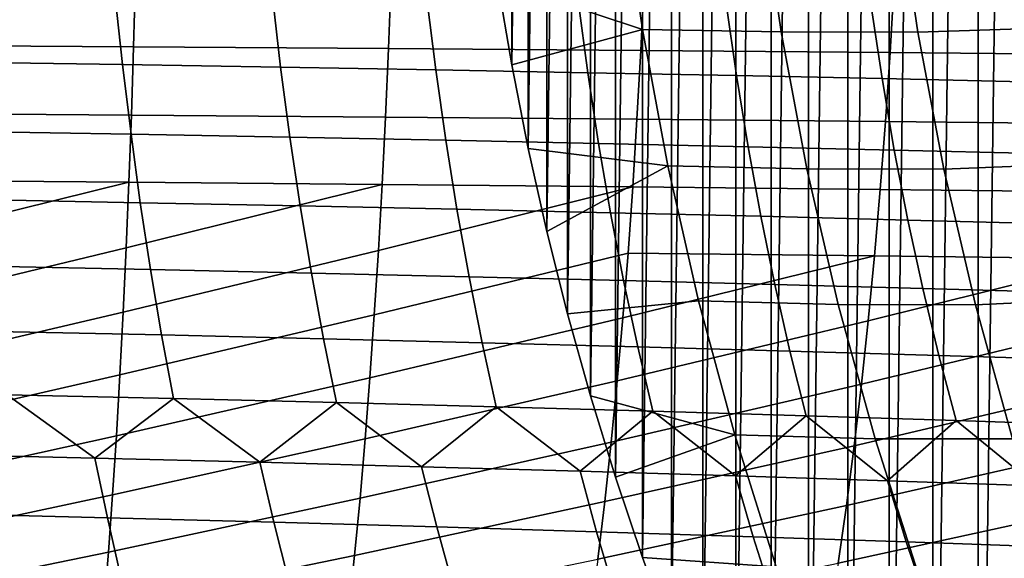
# Model space of a CAD drawing. Header units: metres. Extents: x -166 to 33, y -71 to 34.
# Tile 141 of 256: x -27.37 to -20.43, y -7.62 to -3.83. Entities that reach past the tile are written whole.
import ezdxf

# ---------------------------------------------------------------- set-up
doc = ezdxf.new("R2010")
doc.units = ezdxf.units.M
doc.layers.add('solid_12208131', color=7, linetype='CONTINUOUS')

msp = doc.modelspace()

# ---------------------------------------------------------------- linework, layer by layer
at = {"layer": 'solid_12208131'}
for points in [[(-20.615294, -12.464385, -0.2), (-20.615294, 12.464385, -0.2), (-20.280628, 12.971741, -0.2)], [(-20.280628, -12.971741, -0.2), (-20.615294, -12.464385, -0.2), (-20.280628, 12.971741, -0.2)], [(-20.936022, -11.949831, -0.2), (-20.936022, 11.94983, -0.2), (-20.615294, 12.464385, -0.2)], [(-20.615294, -12.464385, -0.2), (-20.936022, -11.949831, -0.2), (-20.615294, 12.464385, -0.2)], [(-21.242388, -11.42879, -0.2), (-21.242388, 11.42879, -0.2), (-20.936022, 11.94983, -0.2)], [(-20.936022, -11.949831, -0.2), (-21.242388, -11.42879, -0.2), (-20.936022, 11.94983, -0.2)], [(-21.53433, -10.90166, -0.2), (-21.53433, 10.90166, -0.2), (-21.242388, 11.42879, -0.2)], [(-21.242388, -11.42879, -0.2), (-21.53433, -10.90166, -0.2), (-21.242388, 11.42879, -0.2)], [(-21.811815, -10.368557, -0.2), (-21.811815, 10.368557, -0.2), (-21.53433, 10.90166, -0.2)], [(-21.53433, -10.90166, -0.2), (-21.811815, -10.368557, -0.2), (-21.53433, 10.90166, -0.2)], [(-22.07472, -9.829902, -0.2), (-22.07472, 9.829902, -0.2), (-21.811815, 10.368557, -0.2)], [(-21.811815, -10.368557, -0.2), (-22.07472, -9.829902, -0.2), (-21.811815, 10.368557, -0.2)], [(-22.323078, -9.285628, -0.2), (-22.323078, 9.285628, -0.2), (-22.07472, 9.829902, -0.2)], [(-22.07472, -9.829902, -0.2), (-22.323078, -9.285628, -0.2), (-22.07472, 9.829902, -0.2)], [(-22.556929, -8.73564, -0.2), (-22.556929, 8.73564, -0.2), (-22.323078, 9.285628, -0.2)], [(-22.323078, -9.285628, -0.2), (-22.556929, -8.73564, -0.2), (-22.323078, 9.285628, -0.2)], [(-22.776293, -8.179981, -0.2), (-22.776293, 8.179981, -0.2), (-22.556929, 8.73564, -0.2)], [(-22.556929, -8.73564, -0.2), (-22.776293, -8.179981, -0.2), (-22.556929, 8.73564, -0.2)], [(-22.981205, -7.618655, -0.2), (-22.981205, 7.618655, -0.2), (-22.776293, 8.179981, -0.2)], [(-22.776293, -8.179981, -0.2), (-22.981205, -7.618655, -0.2), (-22.776293, 8.179981, -0.2)], [(-23.171642, -7.05174, -0.2), (-23.171642, 7.05174, -0.2), (-22.981205, 7.618655, -0.2)], [(-22.981205, -7.618655, -0.2), (-23.171642, -7.05174, -0.2), (-22.981205, 7.618655, -0.2)], [(-23.347607, -6.479238, -0.2), (-23.347607, 6.479238, -0.2), (-23.171642, 7.05174, -0.2)], [(-23.171642, -7.05174, -0.2), (-23.347607, -6.479238, -0.2), (-23.171642, 7.05174, -0.2)], [(-23.508825, -5.901832, -0.2), (-23.508825, 5.901832, -0.2), (-23.347607, 6.479238, -0.2)], [(-23.347607, -6.479238, -0.2), (-23.508825, -5.901832, -0.2), (-23.347607, 6.479238, -0.2)], [(-23.655209, -5.319853, -0.2), (-23.655209, 5.319853, -0.2), (-23.508825, 5.901832, -0.2)], [(-23.508825, -5.901832, -0.2), (-23.655209, -5.319853, -0.2), (-23.508825, 5.901832, -0.2)], [(-23.786388, -4.734622, -0.2), (-23.786388, 4.734622, -0.2), (-23.655209, 5.319853, -0.2)], [(-23.655209, -5.319853, -0.2), (-23.786388, -4.734622, -0.2), (-23.655209, 5.319853, -0.2)], [(-23.902336, -4.146429, -0.2), (-23.902336, 4.146429, -0.2), (-23.786388, 4.734622, -0.2)], [(-23.786388, -4.734622, -0.2), (-23.902336, -4.146429, -0.2), (-23.786388, 4.734622, -0.2)], [(-23.902336, -4.146429, -0.2), (-24.00296, -3.555668, -0.2), (-23.902336, 4.146429, -0.2)], [(-22.981548, -3.896049, 3.459718), (-23.120697, -2.927927, 3.489275), (-24.088131, -2.963465, -0.2), (-24.00296, -3.555668, -0.2)], [(-23.120697, -2.927927, 3.489275), (-22.981548, -3.896049, 3.459718), (-22.004087, -3.913568, 7.17667), (-22.145628, -2.941242, 7.206524)], [(-21.040848, -3.914866, 10.881498), (-21.183645, -2.942316, 10.911304), (-22.145628, -2.941242, 7.206524), (-22.004087, -3.913568, 7.17667)], [(-20.096285, -3.884884, 14.575468), (-20.23807, -2.919783, 14.604654), (-21.183645, -2.942316, 10.911304), (-21.040848, -3.914866, 10.881498)], [(-26.566856, -4.01836, 254.825302), (-26.553789, -3.528572, 254.971252), (-28.372623, -3.518358, 255.723007), (-28.380827, -4.00671, 255.576797)], [(-24.770731, -4.030996, 254.02211), (-24.752726, -3.539651, 254.167679), (-26.553789, -3.528572, 254.971252), (-26.566856, -4.01836, 254.825302)], [(-22.993271, -4.044605, 253.166), (-22.97024, -3.551586, 253.311066), (-24.752726, -3.539651, 254.167679), (-24.770731, -4.030996, 254.02211)], [(-22.981548, -3.896049, 3.459718), (-24.00296, -3.555668, -0.2), (-23.902336, -4.146429, -0.2)], [(-21.236637, -4.059172, 252.2565), (-21.208437, -3.564363, 252.400879), (-22.97024, -3.551586, 253.311066), (-22.993271, -4.044605, 253.166)], [(-19.505283, -4.074685, 251.29451), (-19.471792, -3.577971, 251.438034), (-21.208437, -3.564363, 252.400879), (-21.236637, -4.059172, 252.2565)], [(-26.698471, -3.644536, 233.605225), (-26.644979, -4.144315, 233.744522), (-27.782406, -4.126797, 234.560104), (-27.830818, -3.629119, 234.419617)], [(-25.588932, -3.660679, 232.751099), (-25.530523, -4.162661, 232.889114), (-26.644979, -4.144315, 233.744522), (-26.698471, -3.644536, 233.605225)], [(-24.500759, -3.677501, 231.857361), (-24.437571, -4.181779, 231.994049), (-25.530523, -4.162661, 232.889114), (-25.588932, -3.660679, 232.751099)], [(-23.434397, -3.694952, 230.925323), (-23.366537, -4.201617, 231.060593), (-24.437571, -4.181779, 231.994049), (-24.500759, -3.677501, 231.857361)], [(-22.390614, -3.712986, 229.956451), (-22.318174, -4.222118, 230.090225), (-23.366537, -4.201617, 231.060593), (-23.434397, -3.694952, 230.925323)], [(-21.369991, -3.731553, 228.952194), (-21.29307, -4.243228, 229.084412), (-22.318174, -4.222118, 230.090225), (-22.390614, -3.712986, 229.956451)], [(-20.372791, -3.750607, 227.913879), (-20.291483, -4.264893, 228.044449), (-21.29307, -4.243228, 229.084412), (-21.369991, -3.731553, 228.952194)], [(-19.914747, -4.843022, 14.538098), (-20.096285, -3.884884, 14.575468), (-21.040848, -3.914866, 10.881498), (-20.858015, -4.880399, 10.843336)], [(-22.803371, -4.857467, 3.421871), (-22.981548, -3.896049, 3.459718), (-23.902336, -4.146429, -0.2), (-23.786388, -4.734622, -0.2)], [(-22.981548, -3.896049, 3.459718), (-22.803371, -4.857467, 3.421871), (-21.822855, -4.878994, 7.138445), (-22.004087, -3.913568, 7.17667)], [(-20.858015, -4.880399, 10.843336), (-21.040848, -3.914866, 10.881498), (-22.004087, -3.913568, 7.17667), (-21.822855, -4.878994, 7.138445)], [(-26.58205, -4.500317, 254.660568), (-26.566856, -4.01836, 254.825302), (-28.380827, -4.00671, 255.576797), (-28.390532, -4.487245, 255.411758)], [(-24.791498, -4.514492, 253.857819), (-24.770731, -4.030996, 254.02211), (-26.566856, -4.01836, 254.825302), (-26.58205, -4.500317, 254.660568)], [(-23.019714, -4.529755, 253.002289), (-22.993271, -4.044605, 253.166), (-24.770731, -4.030996, 254.02211), (-24.791498, -4.514492, 253.857819)], [(-21.268919, -4.54609, 252.093567), (-21.236637, -4.059172, 252.2565), (-22.993271, -4.044605, 253.166), (-23.019714, -4.529755, 253.002289)], [(-19.543533, -4.563482, 251.132538), (-19.505283, -4.074685, 251.29451), (-21.236637, -4.059172, 252.2565), (-21.268919, -4.54609, 252.093567)], [(-26.644979, -4.144315, 233.744522), (-26.585028, -4.635722, 233.901871), (-27.728201, -4.616143, 234.718811), (-27.782406, -4.126797, 234.560104)], [(-25.530523, -4.162661, 232.889114), (-25.465008, -4.656229, 233.045044), (-26.585028, -4.635722, 233.901871), (-26.644979, -4.144315, 233.744522)], [(-24.437571, -4.181779, 231.994049), (-24.36665, -4.677603, 232.148483), (-25.465008, -4.656229, 233.045044), (-25.530523, -4.162661, 232.889114)], [(-23.366537, -4.201617, 231.060593), (-23.290327, -4.699783, 231.213425), (-24.36665, -4.677603, 232.148483), (-24.437571, -4.181779, 231.994049)], [(-22.318174, -4.222118, 230.090225), (-22.236786, -4.722708, 230.241379), (-23.290327, -4.699783, 231.213425), (-23.366537, -4.201617, 231.060593)], [(-21.29307, -4.243228, 229.084412), (-21.20661, -4.746317, 229.233795), (-22.236786, -4.722708, 230.241379), (-22.318174, -4.222118, 230.090225)], [(-20.291483, -4.264893, 228.044449), (-20.200062, -4.770548, 228.192001), (-21.20661, -4.746317, 229.233795), (-21.29307, -4.243228, 229.084412)], [(-26.599421, -4.973483, 254.47731), (-26.58205, -4.500317, 254.660568), (-28.390532, -4.487245, 255.411758), (-28.401793, -4.959006, 255.228134)], [(-24.815071, -4.989177, 253.675049), (-24.791498, -4.514492, 253.857819), (-26.58205, -4.500317, 254.660568), (-26.599421, -4.973483, 254.47731)], [(-23.049606, -5.006071, 252.820175), (-23.019714, -4.529755, 253.002289), (-24.791498, -4.514492, 253.857819), (-24.815071, -4.989177, 253.675049)], [(-21.305307, -5.024148, 251.912338), (-21.268919, -4.54609, 252.093567), (-23.019714, -4.529755, 253.002289), (-23.049606, -5.006071, 252.820175)], [(-19.586563, -5.043393, 250.952408), (-19.543533, -4.563482, 251.132538), (-21.268919, -4.54609, 252.093567), (-21.305307, -5.024148, 251.912338)], [(-26.585028, -4.635722, 233.901871), (-26.519428, -5.117741, 234.077545), (-27.669033, -5.096148, 234.895981), (-27.728201, -4.616143, 234.718811)], [(-25.465008, -4.656229, 233.045044), (-25.393177, -5.140362, 233.219162), (-26.519428, -5.117741, 234.077545), (-26.585028, -4.635722, 233.901871)], [(-24.36665, -4.677603, 232.148483), (-24.288769, -5.163944, 232.320938), (-25.393177, -5.140362, 233.219162), (-25.465008, -4.656229, 233.045044)], [(-23.290327, -4.699783, 231.213425), (-23.20653, -5.188419, 231.384125), (-24.288769, -5.163944, 232.320938), (-24.36665, -4.677603, 232.148483)], [(-22.236786, -4.722708, 230.241379), (-22.147192, -5.213719, 230.410217), (-23.20653, -5.188419, 231.384125), (-23.290327, -4.699783, 231.213425)], [(-22.803371, -4.857467, 3.421871), (-23.786388, -4.734622, -0.2), (-23.655209, -5.319853, -0.2)], [(-21.20661, -4.746317, 229.233795), (-21.111341, -5.239778, 229.400696), (-22.147192, -5.213719, 230.410217), (-22.236786, -4.722708, 230.241379)], [(-20.200062, -4.770548, 228.192001), (-20.099239, -5.266526, 228.356873), (-21.111341, -5.239778, 229.400696), (-21.20661, -4.746317, 229.233795)], [(-19.693796, -5.792465, 14.492617), (-19.914747, -4.843022, 14.538098), (-20.858015, -4.880399, 10.843336), (-20.635485, -5.83717, 10.796887)], [(-22.803371, -4.857467, 3.421871), (-23.655209, -5.319853, -0.2), (-23.508825, -5.901832, -0.2), (-22.586489, -5.810515, 3.375803)], [(-22.803371, -4.857467, 3.421871), (-22.586489, -5.810515, 3.375803), (-21.602266, -5.835801, 7.091918), (-21.822855, -4.878994, 7.138445)], [(-20.635485, -5.83717, 10.796887), (-20.858015, -4.880399, 10.843336), (-21.822855, -4.878994, 7.138445), (-21.602266, -5.835801, 7.091918)], [(-28.429003, -5.872796, 254.806946), (-26.618956, -5.436997, 254.27594), (-26.599421, -4.973483, 254.47731), (-28.414614, -5.421136, 255.026367)], [(-28.414614, -5.421136, 255.026367), (-26.599421, -4.973483, 254.47731), (-28.401793, -4.959006, 255.228134)], [(-26.640652, -5.890021, 254.056961), (-24.841427, -5.454188, 253.474228), (-24.815071, -4.989177, 253.675049), (-26.618956, -5.436997, 254.27594)], [(-26.618956, -5.436997, 254.27594), (-24.815071, -4.989177, 253.675049), (-26.599421, -4.973483, 254.47731)], [(-24.841427, -5.454188, 253.474228), (-23.049606, -5.006071, 252.820175), (-24.815071, -4.989177, 253.675049)], [(-24.870543, -5.908684, 253.255875), (-23.082909, -5.472689, 252.620102), (-23.049606, -5.006071, 252.820175), (-24.841427, -5.454188, 253.474228)], [(-21.345753, -5.492481, 251.713257), (-21.305307, -5.024148, 251.912338), (-23.049606, -5.006071, 252.820175), (-23.082909, -5.472689, 252.620102)], [(-19.634304, -5.513548, 250.754532), (-19.586563, -5.043393, 250.952408), (-21.305307, -5.024148, 251.912338), (-21.345753, -5.492481, 251.713257)], [(-26.519428, -5.117741, 234.077545), (-26.447466, -5.589491, 234.270416), (-27.604137, -5.565933, 235.090485), (-27.669033, -5.096148, 234.895981)], [(-25.393177, -5.140362, 233.219162), (-25.314363, -5.614175, 233.410294), (-26.447466, -5.589491, 234.270416), (-26.519428, -5.117741, 234.077545)], [(-24.288769, -5.163944, 232.320938), (-24.203304, -5.639914, 232.510239), (-25.314363, -5.614175, 233.410294), (-25.393177, -5.140362, 233.219162)], [(-23.20653, -5.188419, 231.384125), (-23.114561, -5.666631, 231.571503), (-24.203304, -5.639914, 232.510239), (-24.288769, -5.163944, 232.320938)], [(-22.147192, -5.213719, 230.410217), (-22.048855, -5.694253, 230.595566), (-23.114561, -5.666631, 231.571503), (-23.20653, -5.188419, 231.384125)], [(-21.111341, -5.239778, 229.400696), (-21.006767, -5.722706, 229.583893), (-22.048855, -5.694253, 230.595566), (-22.147192, -5.213719, 230.410217)], [(-20.099239, -5.266526, 228.356873), (-19.988565, -5.751916, 228.537827), (-21.006767, -5.722706, 229.583893), (-21.111341, -5.239778, 229.400696)], [(-28.443933, -6.313156, 254.569946), (-26.640652, -5.890021, 254.056961), (-26.618956, -5.436997, 254.27594), (-28.429003, -5.872796, 254.806946)], [(-26.663486, -6.331723, 253.820419), (-24.870543, -5.908684, 253.255875), (-24.841427, -5.454188, 253.474228), (-26.640652, -5.890021, 254.056961)], [(-24.901409, -6.351832, 253.019989), (-23.119585, -5.928763, 252.402573), (-23.082909, -5.472689, 252.620102), (-24.870543, -5.908684, 253.255875)], [(-23.119585, -5.928763, 252.402573), (-21.345753, -5.492481, 251.713257), (-23.082909, -5.472689, 252.620102)], [(-23.158638, -6.373462, 252.167557), (-21.390202, -5.950241, 251.496796), (-21.345753, -5.492481, 251.713257), (-23.119585, -5.928763, 252.402573)], [(-21.437672, -6.396592, 251.262939), (-19.686689, -5.973096, 250.539398), (-19.634304, -5.513548, 250.754532), (-21.390202, -5.950241, 251.496796)], [(-21.390202, -5.950241, 251.496796), (-19.634304, -5.513548, 250.754532), (-21.345753, -5.492481, 251.713257)], [(-26.447466, -5.589491, 234.270416), (-26.369431, -6.050092, 234.480042), (-27.533794, -6.024623, 235.30188), (-27.604137, -5.565933, 235.090485)], [(-25.314363, -5.614175, 233.410294), (-25.228868, -6.076786, 233.618027), (-26.369431, -6.050092, 234.480042), (-26.447466, -5.589491, 234.270416)], [(-24.203304, -5.639914, 232.510239), (-24.110567, -6.104624, 232.716003), (-25.228868, -6.076786, 233.618027), (-25.314363, -5.614175, 233.410294)], [(-23.114561, -5.666631, 231.571503), (-23.014748, -6.133526, 231.775146), (-24.110567, -6.104624, 232.716003), (-24.203304, -5.639914, 232.510239)], [(-22.048855, -5.694253, 230.595566), (-21.94211, -6.163413, 230.796982), (-23.014748, -6.133526, 231.775146), (-23.114561, -5.666631, 231.571503)], [(-21.006767, -5.722706, 229.583893), (-20.893238, -6.194202, 229.782974), (-21.94211, -6.163413, 230.796982), (-22.048855, -5.694253, 230.595566)], [(-19.988565, -5.751916, 228.537827), (-19.868395, -6.225815, 228.734482), (-20.893238, -6.194202, 229.782974), (-21.006767, -5.722706, 229.583893)], [(-22.331228, -6.753528, 3.321582), (-22.586489, -5.810515, 3.375803), (-23.508825, -5.901832, -0.2), (-23.347607, -6.479238, -0.2)], [(-22.586489, -5.810515, 3.375803), (-22.331228, -6.753528, 3.321582), (-21.342659, -6.782276, 7.037161), (-21.602266, -5.835801, 7.091918)], [(-19.433767, -6.731483, 14.43909), (-19.693796, -5.792465, 14.492617), (-20.635485, -5.83717, 10.796887), (-20.3736, -6.783436, 10.742225)], [(-28.460194, -6.741372, 254.316147), (-26.663486, -6.331723, 253.820419), (-26.640652, -5.890021, 254.056961), (-28.443933, -6.313156, 254.569946)], [(-20.3736, -6.783436, 10.742225), (-20.635485, -5.83717, 10.796887), (-21.602266, -5.835801, 7.091918), (-21.342659, -6.782276, 7.037161)], [(-26.688221, -6.761255, 253.567139), (-24.901409, -6.351832, 253.019989), (-24.870543, -5.908684, 253.255875), (-26.663486, -6.331723, 253.820419)], [(-24.934755, -6.782782, 252.76741), (-23.158638, -6.373462, 252.167557), (-23.119585, -5.928763, 252.402573), (-24.901409, -6.351832, 253.019989)], [(-23.200764, -6.80593, 251.915924), (-21.437672, -6.396592, 251.262939), (-21.390202, -5.950241, 251.496796), (-23.158638, -6.373462, 252.167557)], [(-26.369431, -6.050092, 234.480042), (-26.285614, -6.498669, 234.705994), (-27.458282, -6.471347, 235.529755), (-27.533794, -6.024623, 235.30188)], [(-21.488817, -6.830676, 251.012558), (-19.742743, -6.4212, 250.306961), (-19.686689, -5.973096, 250.539398), (-21.437672, -6.396592, 251.262939)], [(-25.228868, -6.076786, 233.618027), (-25.136995, -6.527313, 233.841949), (-26.285614, -6.498669, 234.705994), (-26.369431, -6.050092, 234.480042)], [(-24.110567, -6.104624, 232.716003), (-24.010878, -6.55719, 232.937775), (-25.136995, -6.527313, 233.841949), (-25.228868, -6.076786, 233.618027)], [(-23.014748, -6.133526, 231.775146), (-22.907417, -6.588217, 231.994659), (-24.010878, -6.55719, 232.937775), (-24.110567, -6.104624, 232.716003)], [(-21.94211, -6.163413, 230.796982), (-21.827299, -6.620304, 231.014084), (-22.907417, -6.588217, 231.994659), (-23.014748, -6.133526, 231.775146)], [(-20.893238, -6.194202, 229.782974), (-20.771103, -6.653367, 229.997559), (-21.827299, -6.620304, 231.014084), (-21.94211, -6.163413, 230.796982)], [(-19.868395, -6.225815, 228.734482), (-19.739096, -6.687319, 228.946442), (-20.771103, -6.653367, 229.997559), (-20.893238, -6.194202, 229.782974)], [(-28.47817, -7.156597, 254.046204), (-26.688221, -6.761255, 253.567139), (-26.663486, -6.331723, 253.820419), (-28.460194, -6.741372, 254.316147)], [(-26.715219, -7.177769, 253.297745), (-24.934755, -6.782782, 252.76741), (-24.901409, -6.351832, 253.019989), (-26.688221, -6.761255, 253.567139)], [(-24.970919, -7.200682, 252.498779), (-23.200764, -6.80593, 251.915924), (-23.158638, -6.373462, 252.167557), (-24.934755, -6.782782, 252.76741)], [(-23.246275, -7.225313, 251.648331), (-21.488817, -6.830676, 251.012558), (-21.437672, -6.396592, 251.262939), (-23.200764, -6.80593, 251.915924)], [(-21.543934, -7.251638, 250.746307), (-19.803087, -6.856998, 250.058105), (-19.742743, -6.4212, 250.306961), (-21.488817, -6.830676, 251.012558)], [(-27.458282, -6.471347, 235.529755), (-26.83922, -6.918248, 235.404373), (-28.026918, -6.890128, 236.202957)], [(-27.458282, -6.471347, 235.529755), (-26.285614, -6.498669, 234.705994), (-26.83922, -6.918248, 235.404373)], [(-26.285614, -6.498669, 234.705994), (-25.676506, -6.947815, 234.565903), (-26.83922, -6.918248, 235.404373)], [(-26.285614, -6.498669, 234.705994), (-25.136995, -6.527313, 233.841949), (-25.676506, -6.947815, 234.565903)], [(-22.331228, -6.753528, 3.321582), (-23.347607, -6.479238, -0.2), (-23.171642, -7.05174, -0.2)], [(-25.136995, -6.527313, 233.841949), (-24.536983, -6.978738, 233.687576), (-25.676506, -6.947815, 234.565903)], [(-25.136995, -6.527313, 233.841949), (-24.010878, -6.55719, 232.937775), (-24.536983, -6.978738, 233.687576)], [(-24.010878, -6.55719, 232.937775), (-23.419767, -7.010928, 232.769928), (-24.536983, -6.978738, 233.687576)], [(-24.010878, -6.55719, 232.937775), (-22.907417, -6.588217, 231.994659), (-23.419767, -7.010928, 232.769928)], [(-22.907417, -6.588217, 231.994659), (-22.325388, -7.044292, 231.814331), (-23.419767, -7.010928, 232.769928)], [(-22.907417, -6.588217, 231.994659), (-21.827299, -6.620304, 231.014084), (-22.325388, -7.044292, 231.814331)], [(-21.827299, -6.620304, 231.014084), (-21.254486, -7.078742, 230.822296), (-22.325388, -7.044292, 231.814331)], [(-21.827299, -6.620304, 231.014084), (-20.771103, -6.653367, 229.997559), (-21.254486, -7.078742, 230.822296)], [(-20.771103, -6.653367, 229.997559), (-20.207499, -7.114184, 229.795212), (-21.254486, -7.078742, 230.822296)], [(-20.771103, -6.653367, 229.997559), (-19.739096, -6.687319, 228.946442), (-20.207499, -7.114184, 229.795212)], [(-28.497917, -7.55799, 253.760605), (-26.715219, -7.177769, 253.297745), (-26.688221, -6.761255, 253.567139), (-28.47817, -7.156597, 254.046204)], [(-26.744518, -7.58042, 253.012741), (-24.970919, -7.200682, 252.498779), (-24.934755, -6.782782, 252.76741), (-26.715219, -7.177769, 253.297745)], [(-22.037912, -7.68484, 3.259278), (-22.331228, -6.753528, 3.321582), (-23.171642, -7.05174, -0.2), (-22.981205, -7.618655, -0.2)], [(-22.331228, -6.753528, 3.321582), (-22.037912, -7.68484, 3.259278), (-21.044365, -7.716703, 6.974245), (-21.342659, -6.782276, 7.037161)], [(-20.072701, -7.717453, 10.679418), (-20.3736, -6.783436, 10.742225), (-21.342659, -6.782276, 7.037161), (-21.044365, -7.716703, 6.974245)], [(-25.009922, -7.604686, 252.214615), (-23.246275, -7.225313, 251.648331), (-23.200764, -6.80593, 251.915924), (-24.970919, -7.200682, 252.498779)], [(-23.295185, -7.630763, 251.36528), (-21.543934, -7.251638, 250.746307), (-21.488817, -6.830676, 251.012558), (-23.246275, -7.225313, 251.648331)], [(-21.603012, -7.658624, 250.464706), (-19.867987, -7.279632, 249.793503), (-19.803087, -6.856998, 250.058105), (-21.543934, -7.251638, 250.746307)], [(-26.83922, -6.918248, 235.404373), (-26.751074, -7.339169, 235.663712), (-27.948362, -7.309388, 236.464355), (-28.026918, -6.890128, 236.202957)], [(-25.676506, -6.947815, 234.565903), (-25.579008, -7.370492, 234.823044), (-26.751074, -7.339169, 235.663712), (-26.83922, -6.918248, 235.404373)], [(-24.536983, -6.978738, 233.687576), (-24.430424, -7.403262, 233.942383), (-25.579008, -7.370492, 234.823044), (-25.676506, -6.947815, 234.565903)], [(-23.419767, -7.010928, 232.769928), (-23.304382, -7.43738, 233.022263), (-24.430424, -7.403262, 233.942383), (-24.536983, -6.978738, 233.687576)], [(-22.325388, -7.044292, 231.814331), (-22.20137, -7.472752, 232.064056), (-23.304382, -7.43738, 233.022263), (-23.419767, -7.010928, 232.769928)], [(-21.254486, -7.078742, 230.822296), (-21.122017, -7.50928, 231.06926), (-22.20137, -7.472752, 232.064056), (-22.325388, -7.044292, 231.814331)], [(-20.207499, -7.114184, 229.795212), (-20.066757, -7.546869, 230.039291), (-21.122017, -7.50928, 231.06926), (-21.254486, -7.078742, 230.822296)], [(-28.519485, -7.944705, 253.459869), (-26.744518, -7.58042, 253.012741), (-26.715219, -7.177769, 253.297745), (-28.497917, -7.55799, 253.760605)], [(-26.77615, -7.968362, 252.712646), (-25.009922, -7.604686, 252.214615), (-24.970919, -7.200682, 252.498779), (-26.744518, -7.58042, 253.012741)], [(-25.051786, -7.993945, 251.915421), (-23.295185, -7.630763, 251.36528), (-23.246275, -7.225313, 251.648331), (-25.009922, -7.604686, 252.214615)], [(-23.347494, -8.021426, 251.067276), (-21.603012, -7.658624, 250.464706), (-21.543934, -7.251638, 250.746307), (-23.295185, -7.630763, 251.36528)], [(-21.666039, -8.050778, 250.168243), (-19.937416, -7.688244, 249.513657), (-19.867987, -7.279632, 249.793503), (-21.603012, -7.658624, 250.464706)], [(-26.751074, -7.339169, 235.663712), (-26.658373, -7.745485, 235.938171), (-27.865824, -7.714111, 236.740967), (-27.948362, -7.309388, 236.464355)], [(-25.579008, -7.370492, 234.823044), (-25.476391, -7.778494, 235.095169), (-26.658373, -7.745485, 235.938171), (-26.751074, -7.339169, 235.663712)], [(-24.430424, -7.403262, 233.942383), (-24.318192, -7.813037, 234.212036), (-25.476391, -7.778494, 235.095169), (-25.579008, -7.370492, 234.823044)], [(-23.304382, -7.43738, 233.022263), (-23.182791, -7.849012, 233.289291), (-24.318192, -7.813037, 234.212036), (-24.430424, -7.403262, 233.942383)], [(-22.20137, -7.472752, 232.064056), (-22.070629, -7.886317, 232.328323), (-23.182791, -7.849012, 233.289291), (-23.304382, -7.43738, 233.022263)], [(-21.122017, -7.50928, 231.06926), (-20.982317, -7.924849, 231.330612), (-22.070629, -7.886317, 232.328323), (-22.20137, -7.472752, 232.064056)], [(-20.066757, -7.546869, 230.039291), (-19.918287, -7.964507, 230.297592), (-20.982317, -7.924849, 231.330612), (-21.122017, -7.50928, 231.06926)], [(-27.624285, -8.328786, 252.755844), (-26.77615, -7.968362, 252.712646), (-26.744518, -7.58042, 253.012741), (-28.519485, -7.944705, 253.459869)], [(-25.89061, -8.354874, 251.978058), (-25.051786, -7.993945, 251.915421), (-25.009922, -7.604686, 252.214615), (-26.77615, -7.968362, 252.712646)], [(-22.037912, -7.68484, 3.259278), (-22.981205, -7.618655, -0.2), (-22.776293, -8.179981, -0.2)]]:
    msp.add_3dface(points, dxfattribs=at)

doc.saveas('drawing.dxf')
